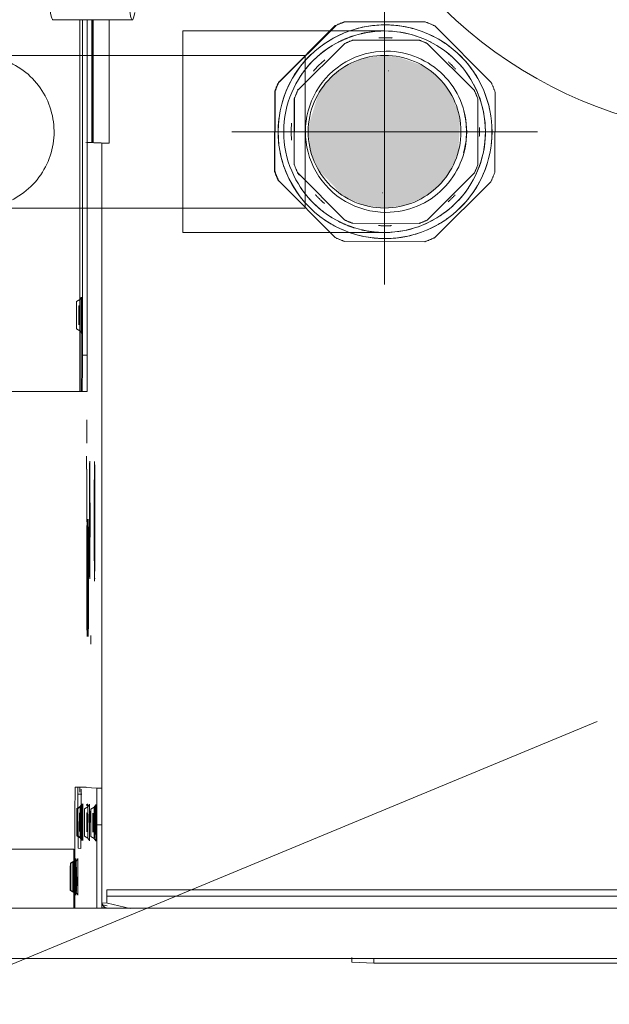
# Model space of a CAD drawing. Header units: millimetres. Extents: x 25471 to 48943, y 4737 to 38988.
# Tile 24 of 117: x 27496 to 27592, y 36672 to 36834. Entities that reach past the tile are written whole.
import ezdxf

# ---------------------------------------------------------------- set-up
doc = ezdxf.new("R2010")
doc.units = ezdxf.units.MM
doc.linetypes.add('ADSK_Осевая', pattern=[700, 500, -100, 0, -100])
doc.linetypes.add('ADSK_Скрыто', pattern=[300, 150, -150])
for name, color, linetype, lineweight in [('A-DETL-____-HDLN', 90, 'ADSK_Скрыто', 9), ('G-XREF-____-OTLN', 8, 'Continuous', 9), ('M-EQPM-___-IDEN', 50, 'Continuous', 20), ('M-EQPM-____-OTLN', 50, 'Continuous', 20), ('P-PIPE-____-CNTR', 3, 'ADSK_Осевая', 20), ('P-PIPE-____-OTLN', 3, 'Continuous', 20)]:
    doc.layers.add(name, color=color, linetype=linetype, lineweight=lineweight)

# ---------------------------------------------------------------- blocks, each defined once
blk = doc.blocks.new('City Class FR - City Class F_iam-1595380-В_Этаж 01_Водопровод')
at = {"layer": 'A-DETL-____-HDLN'}
blk.add_line((-198.46, -38.42), (-198.46, -38.36), dxfattribs=at)
at = {"layer": 'A-DETL-____-HDLN', "flags": 128}
for points in [[(-192.98, -37.28), (-193, -37.28), (-193.03, -37.28), (-193.06, -37.28), (-193.1, -37.28), (-193.14, -37.28), (-193.19, -37.28), (-193.24, -37.28)], [(-192.99, -37.13), (-193.02, -37.12), (-193.05, -37.12), (-193.09, -37.12), (-193.14, -37.12)]]:
    blk.add_lwpolyline(points, dxfattribs=at)
at = {"layer": 'A-DETL-____-HDLN'}
for centre, start_param, end_param in [((-204.84, -35.3), 3.150557, 3.490411), ((-204.84, -35.3), 2.792279, 3.138605), ((-204.82, -34.88), 3.150557, 3.490411), ((-204.82, -34.88), 2.792279, 3.138605), ((-204.82, -34.96), 3.150557, 3.490411), ((-204.82, -34.96), 2.792279, 3.138605), ((-204.84, -35.3), 5.933871, 6.274221), ((-204.84, -35.3), 0.002988, 0.348818), ((-204.82, -34.88), 5.933871, 6.274221), ((-204.82, -34.88), 0.002988, 0.348818), ((-204.82, -34.96), 5.933871, 6.274221), ((-204.82, -34.96), 0.002988, 0.348818), ((-195.87, -35.94), 3.150557, 3.490411), ((-195.87, -35.94), 2.792279, 3.138605), ((-195.87, -36.09), 3.150557, 3.490411), ((-195.87, -36.09), 2.792279, 3.138605), ((-195.87, -36.09), 0.002988, 0.348818), ((-195.87, -36.09), 5.933871, 6.274221), ((-195.87, -35.94), 5.933871, 6.274221), ((-195.87, -35.94), 0.002988, 0.348818), ((-112.86, -35.69), 3.150557, 3.490411), ((-112.86, -35.69), 2.792279, 3.138605), ((-112.86, -35.69), 5.933871, 6.274221), ((-112.86, -35.69), 0.002988, 0.348818), ((-195.97, -38.21), 2.792279, 3.138605), ((-195.97, -38.21), 3.150557, 3.490411), ((-195.92, -37.18), 2.792279, 3.138605), ((-195.92, -37.18), 3.150557, 3.490411), ((-195.97, -38.21), 0.002988, 0.348818), ((-195.97, -38.21), 5.933871, 6.274221), ((-195.92, -37.18), 0.002988, 0.348818), ((-195.92, -37.18), 5.933871, 6.274221)]:
    blk.add_ellipse(centre, major_axis=(1.55, 0), ratio=0.005175, start_param=start_param, end_param=end_param, dxfattribs=at)
at = {"layer": 'G-XREF-____-OTLN'}
for p, q in [((-200.46, 32.58), (-200.31, -35.03)), ((-125.51, 32.96), (-125.36, -35.87)), ((-209.49, -262.24), (-210.12, 26.85)), ((-218.21, -24.17), (-218.08, -84.17)), ((-200.31, -35.03), (-209.99, -35.05)), ((-196.11, -35.21), (-209.99, -35.24)), ((-207.08, -34.9), (-207.4, -35.45)), ((-207.06, -34.49), (-207.38, -35.04)), ((-207.06, -34.57), (-207.38, -35.12)), ((-202.28, -35.44), (-202.59, -34.89)), ((-202.26, -35.03), (-202.58, -34.48)), ((-202.26, -35.11), (-202.58, -34.56)), ((-190.12, -35.23), (-190.13, -35.66)), ((-115.11, -35.29), (-115.42, -35.84)), ((-110.3, -35.83), (-110.62, -35.28)), ((-200.16, -36.21), (-200.14, -35.74)), ((-191.33, -36.23), (-200.16, -36.21)), ((-200.14, -35.74), (-191.31, -35.67)), ((-197.99, -36.52), (-198.87, -36.53)), ((-198.17, -36.78), (-198.48, -37.33)), ((-198.11, -35.54), (-198.43, -36.09)), ((-198.12, -35.7), (-198.43, -36.25)), ((-193.36, -37.32), (-193.68, -36.77)), ((-193.31, -36.24), (-193.63, -35.69)), ((-193.31, -36.08), (-193.62, -35.53)), ((-191.31, -35.67), (-191.31, -36.34)), ((-190.28, -38.77), (-190.16, -36.24)), ((-190.16, -37.04), (-190.16, -36.24)), ((-190.16, -36.24), (-190.16, -37.04)), ((-190.13, -36.46), (-190.13, -35.66)), ((-138.06, -37.04), (-146.71, -37.06)), ((-135.94, -36.99), (-138.06, -37)), ((-138.06, -37), (-135.94, -36.99)), ((-130.01, -37.01), (-133.82, -37.02)), ((-125.37, -36.24), (-125.36, -36.07)), ((-125.37, -36.24), (-125.37, -37.04)), ((-125.37, -36.24), (-125.37, -37.04)), ((-125.36, -35.87), (-64.48, -35.74)), ((-125.36, -36.07), (-109.87, -36.03)), ((-64.48, -36.14), (-119.37, -36.26)), ((-119.37, -37.06), (-119.37, -36.26)), ((-64.48, -36.94), (-119.37, -37.06)), ((-84.56, -36.77), (-84.68, -39.36)), ((-84.56, -36.98), (-84.56, -37.97)), ((-198.21, -37.82), (-198.53, -38.37)), ((-198.46, -38.42), (-198.46, -38.36)), ((-193.41, -38.36), (-193.73, -37.81)), ((-193.46, -38.35), (-193.46, -38.41)), ((-165.28, -37.75), (-166.72, -37.76)), ((-84.56, -37.97), (-84.67, -40.56)), ((-64.48, -37.83), (-84.61, -37.88)), ((-64.48, -37.67), (-84.6, -37.71)), ((-84.56, -37.97), (-64.48, -37.93)), ((-209.98, -38.84), (-196.28, -38.81)), ((-196.28, -39.61), (-209.98, -39.64)), ((-209.9, -40.41), (-209.87, -39.64)), ((-209.42, -39.8), (-209.57, -40.49)), ((-209.12, -40.59), (-209.08, -39.69)), ((-196.28, -38.81), (-196.28, -39.61)), ((-84.68, -39.36), (-193.86, -39.6)), ((-190.28, -38.77), (-190.28, -39.57)), ((-84.68, -39.36), (-84.67, -40.56)), ((-209.97, -44.28), (-209.12, -40.59)), ((-206.97, -40.43), (-208.93, -40.43)), ((-207.97, -40.43), (-207.52, -248.62)), ((-207.97, -40.43), (-207.52, -248.62)), ((-206.52, -248.62), (-206.97, -40.43)), ((-84.67, -40.56), (-64.47, -40.52)), ((-218.88, -84.17), (-218.72, -80.55)), ((-218.88, -84.17), (-218.5, -261.17)), ((-218.88, -84.17), (-218.5, -261.17)), ((-218.08, -84.17), (-217.7, -261.17))]:
    blk.add_line(p, q, dxfattribs=at)
at = {"layer": 'G-XREF-____-OTLN', "flags": 128}
for points in [[(-207.4, -35.45), (-207.77, -35.7), (-207.79, -35.7)], [(-207.38, -35.04), (-207.75, -35.28), (-207.77, -35.29)], [(-207.38, -35.12), (-207.75, -35.36), (-207.77, -35.37)], [(-202.28, -35.44), (-201.9, -35.68), (-201.88, -35.69)], [(-202.26, -35.03), (-201.89, -35.27), (-201.86, -35.27)], [(-202.26, -35.11), (-201.89, -35.35), (-201.87, -35.35)], [(-198.43, -36.09), (-198.8, -36.34), (-198.82, -36.34)], [(-198.43, -36.25), (-198.8, -36.49), (-198.82, -36.49)], [(-193.31, -36.08), (-192.93, -36.32), (-192.91, -36.33)], [(-193.31, -36.24), (-192.94, -36.48), (-192.92, -36.48)], [(-115.42, -35.84), (-115.79, -36.09), (-115.81, -36.09)], [(-110.3, -35.83), (-109.93, -36.08), (-109.91, -36.08)], [(-198.53, -38.37), (-198.9, -38.61), (-198.92, -38.62)], [(-198.48, -37.33), (-198.85, -37.58), (-198.87, -37.58)], [(-193.41, -38.36), (-193.04, -38.6), (-193.02, -38.6)], [(-193.36, -37.32), (-192.99, -37.57), (-192.97, -37.57)], [(-192.98, -37.28), (-193, -37.28), (-193.03, -37.28), (-193.06, -37.28), (-193.1, -37.28), (-193.14, -37.28), (-193.19, -37.28), (-193.24, -37.28)], [(-192.99, -37.13), (-193.02, -37.12), (-193.05, -37.12), (-193.09, -37.12), (-193.14, -37.12)]]:
    blk.add_lwpolyline(points, dxfattribs=at)
at = {"layer": 'G-XREF-____-OTLN'}
for centre, major_axis, ratio, start_param, end_param in [((-204.82, -35.28), (2.99, 0.01), 0.005175, 1.570548, 3.141345), ((-204.82, -35.28), (2.99, 0.01), 0.005175, 3.141345, 4.712141), ((-204.82, -35.36), (2.99, 0.01), 0.005175, 1.570548, 3.141345), ((-204.82, -35.36), (2.99, 0.01), 0.005175, 3.141345, 4.712141), ((-204.84, -35.45), (2.56, 0.01), 0.005175, 1.570548, 3.138605), ((-204.84, -35.45), (2.56, 0.01), 0.005175, 3.141345, 4.712141), ((-204.82, -35.03), (2.56, 0.01), 0.005175, 1.570548, 3.138605), ((-204.82, -35.03), (2.56, 0.01), 0.005175, 3.141345, 4.712141), ((-204.82, -35.11), (2.56, 0.01), 0.005175, 1.570548, 3.138605), ((-204.82, -35.11), (2.56, 0.01), 0.005175, 3.141345, 4.712141), ((-204.84, -34.9), (2.24, 0), 0.005175, 0.002988, 3.138605), ((-204.84, -34.9), (2.24, 0), 0.005175, 3.150557, 6.274221), ((-204.82, -34.48), (2.24, 0), 0.005175, 0.002988, 3.138605), ((-204.82, -34.48), (2.24, 0), 0.005175, 3.150557, 6.274221), ((-204.82, -34.56), (2.24, 0), 0.005175, 0.002988, 3.138605), ((-204.82, -34.56), (2.24, 0), 0.005175, 3.150557, 6.274221), ((-204.82, -35.43), (1.87, 0), 0.005175, 1.570548, 3.138605), ((-204.82, -35.43), (1.87, 0), 0.005175, 3.141345, 4.707866), ((-204.84, -35.3), (1.55, 0), 0.005175, 3.150557, 6.274221), ((-204.84, -35.3), (1.55, 0), 0.005175, 0.002988, 3.138605), ((-204.82, -34.88), (1.55, 0), 0.005175, 0.002988, 3.138605), ((-204.82, -34.88), (1.55, 0), 0.005175, 3.150557, 6.274221), ((-204.82, -34.96), (1.55, 0), 0.005175, 0.002988, 3.138605), ((-204.82, -34.96), (1.55, 0), 0.005175, 3.150557, 6.274221), ((-204.84, -35.45), (2.56, 0.01), 0.005175, 0.002988, 1.570548), ((-204.84, -35.45), (2.56, 0.01), 0.005175, 4.712141, 6.282937), ((-204.82, -35.03), (2.56, 0.01), 0.005175, 0.002988, 1.570548), ((-204.82, -35.03), (2.56, 0.01), 0.005175, 4.712141, 6.282937), ((-204.82, -35.11), (2.56, 0.01), 0.005175, 0.002988, 1.570548), ((-204.82, -35.11), (2.56, 0.01), 0.005175, 4.712141, 6.282937), ((-204.82, -35.28), (2.99, 0.01), 0.005175, 4.712141, 7.853734), ((-204.82, -35.36), (2.99, 0.01), 0.005175, 4.712141, 7.853734), ((-204.82, -35.43), (1.87, 0), 0.005175, 0.78515, 1.570548), ((-196.12, -35.24), (6, 0.01), 0.005175, 0, 1.570548), ((-112.86, -35.29), (2.24, 0), 0.005175, 0.002988, 3.138605), ((-112.86, -35.29), (2.24, 0), 0.005175, 3.150557, 6.274221), ((-204.84, -35.7), (2.99, 0.01), 0.005175, 1.570548, 3.141345), ((-204.84, -35.7), (2.99, 0.01), 0.005175, 3.141345, 4.712141), ((-204.82, -35.51), (1.87, 0), 0.005175, 1.574823, 3.138605), ((-204.82, -35.51), (1.87, 0), 0.005175, 3.141345, 4.707866), ((-204.84, -35.7), (2.99, 0.01), 0.005175, 4.712141, 6.282937), ((-195.87, -36.49), (2.99, 0.01), 0.005175, 2.355947, 3.141345), ((-195.87, -36.49), (2.99, 0.01), 0.005175, 3.141345, 4.712141), ((-195.87, -36.34), (2.99, 0.01), 0.005175, 1.570548, 3.141345), ((-195.87, -36.34), (2.99, 0.01), 0.005175, 3.141345, 4.712141), ((-195.87, -36.09), (2.56, 0.01), 0.005175, 1.570548, 3.138605), ((-195.87, -36.09), (2.56, 0.01), 0.005175, 3.141345, 4.712141), ((-195.87, -36.24), (2.56, 0.01), 0.005175, 1.570548, 3.138605), ((-195.87, -36.24), (2.56, 0.01), 0.005175, 3.141345, 4.712141), ((-195.92, -36.78), (2.24, 0), 0.005175, 0.002988, 3.138605), ((-195.92, -36.78), (2.24, 0), 0.005175, 3.150557, 6.274221), ((-195.87, -35.69), (2.24, 0), 0.005175, 0.002988, 3.138605), ((-195.87, -35.69), (2.24, 0), 0.005175, 3.150557, 6.274221), ((-195.87, -35.54), (2.24, 0), 0.005175, 0.002988, 3.138605), ((-195.87, -35.54), (2.24, 0), 0.005175, 3.150557, 6.274221), ((-195.87, -35.94), (1.55, 0), 0.005175, 3.150557, 6.274221), ((-195.87, -35.94), (1.55, 0), 0.005175, 0.002988, 3.138605), ((-195.87, -36.09), (1.55, 0), 0.005175, 0.002988, 3.138605), ((-195.87, -36.09), (1.55, 0), 0.005175, 3.150557, 6.274221), ((-195.87, -36.09), (2.56, 0.01), 0.005175, 0.002988, 1.570548), ((-195.87, -36.09), (2.56, 0.01), 0.005175, 4.712141, 6.282937), ((-195.87, -36.24), (2.56, 0.01), 0.005175, 0.002988, 1.570548), ((-195.87, -36.24), (2.56, 0.01), 0.005175, 4.712141, 6.282937), ((-195.87, -36.34), (2.99, 0.01), 0.005175, 4.712141, 7.853734), ((-195.87, -36.49), (2.99, 0.01), 0.005175, 4.712141, 7.853734), ((-194.16, -36.25), (4, 0.01), 0.005175, 0.392451, 0.78515), ((-194.13, -35.67), (4, 0.01), 0.005175, 5.497539, 6.282937), ((-196.11, -36.04), (6, 0.01), 0.005175, 0, 0.533166), ((-155.87, -37.12), (9.62, 0.02), 0.005175, 6.282937, 9.42453), ((-119.37, -36.23), (6, 0.01), 0.005175, 3.141593, 4.712141), ((-119.37, -37.03), (6, 0.01), 0.005175, 3.141593, 4.712141), ((-125.36, -35.87), (0, 0.2), 0.000248, 3.932166, 4.717564), ((-112.86, -36.09), (2.99, 0.01), 0.005175, 1.570548, 3.141345), ((-112.86, -36.09), (2.99, 0.01), 0.005175, 3.141345, 4.712141), ((-112.86, -35.84), (2.56, 0.01), 0.005175, 1.570548, 3.138605), ((-112.86, -35.84), (2.56, 0.01), 0.005175, 3.141345, 4.712141), ((-112.86, -35.69), (1.55, 0), 0.005175, 3.150557, 6.274221), ((-112.86, -35.69), (1.55, 0), 0.005175, 0.002988, 3.138605), ((-112.86, -35.84), (2.56, 0.01), 0.005175, 0.002988, 1.570548), ((-112.86, -35.84), (2.56, 0.01), 0.005175, 4.712141, 6.282937), ((-112.86, -36.09), (2.99, 0.01), 0.005175, 4.712141, 7.853734), ((-195.92, -37.58), (2.99, 0.01), 0.005175, 2.174938, 4.712141), ((-195.97, -38.61), (2.99, 0.01), 0.005175, 1.570548, 4.712141), ((-195.97, -38.36), (2.56, 0.01), 0.005175, 1.570548, 3.138605), ((-195.97, -38.36), (2.56, 0.01), 0.005175, 3.141345, 4.712141), ((-195.92, -37.33), (2.56, 0.01), 0.005175, 1.570548, 3.138605), ((-195.92, -37.33), (2.56, 0.01), 0.005175, 3.141345, 4.712141), ((-195.96, -38.36), (2.5, 0.01), 0.005175, 0, 3.141345), ((-195.96, -38.41), (2.5, 0.01), 0.005175, 3.141593, 6.282937), ((-195.97, -37.81), (2.24, 0), 0.005175, 0.002988, 3.138605), ((-195.97, -37.81), (2.24, 0), 0.005175, 3.150557, 6.274221), ((-195.97, -38.21), (1.55, 0), 0.005175, 0.002988, 3.138605), ((-195.97, -38.21), (1.55, 0), 0.005175, 3.150557, 6.274221), ((-195.95, -38.15), (1.55, 0), 0.005175, 0, 3.141345), ((-195.95, -38.15), (1.55, 0), 0.005175, 3.141593, 6.282937), ((-195.92, -37.18), (1.55, 0), 0.005175, 0.002988, 3.138605), ((-195.92, -37.18), (1.55, 0), 0.005175, 3.150557, 6.274221), ((-195.97, -38.36), (2.56, 0.01), 0.005175, 0.002988, 1.570548), ((-195.97, -38.36), (2.56, 0.01), 0.005175, 4.712141, 6.282937), ((-195.97, -38.61), (2.99, 0.01), 0.005175, 6.282937, 7.853734), ((-195.97, -38.61), (2.99, 0.01), 0.005175, 4.712141, 6.282937), ((-195.92, -37.33), (2.56, 0.01), 0.005175, 0.002988, 1.570548), ((-195.92, -37.33), (2.56, 0.01), 0.005175, 4.712141, 6.282937), ((-195.92, -37.58), (2.99, 0.01), 0.005175, 6.282937, 7.853734), ((-195.92, -37.58), (2.99, 0.01), 0.005175, 4.712141, 6.282937), ((-195.92, -37.73), (1.87, 0), 0.005175, 0.002988, 1.570548), ((-195.92, -37.73), (1.87, 0), 0.005175, 4.712141, 6.282937), ((-195.87, -37.29), (2.99, 0.01), 0.005175, 0.019868, 0.360448), ((-195.87, -37.29), (2.99, 0.01), 0.005175, 5.919186, 6.262822), ((-155.87, -37.29), (9.62, 0.02), 0.005175, 6.282937, 9.42453), ((-155.87, -37.29), (9.62, 0.02), 0.005175, 3.145864, 6.278927), ((-155.87, -37.12), (9.62, 0.02), 0.005175, 3.145864, 6.278927), ((-146.38, -38.32), (10, 0.02), 0.005175, 2.827185, 3.141345), ((-146.38, -38.32), (10, 0.02), 0.005175, 3.145848, 3.455504), ((-146.42, -38.31), (9.62, 0.02), 0.005175, 0.314673, 3.141345), ((-146.42, -38.31), (9.62, 0.02), 0.005175, 3.145864, 6.278927), ((-146.39, -37.52), (9.62, 0.02), 0.005175, 6.282937, 9.42453), ((-146.39, -37.52), (9.62, 0.02), 0.005175, 3.145864, 6.278927), ((-208.93, -40.63), (-0.999, 0.046), 0.999987, 4.776266, 6.104173), ((-196.28, -38.78), (6, 0.01), 0.005175, 4.712141, 6.282937), ((-196.28, -39.58), (6, 0.01), 0.005175, 4.712141, 6.282937), ((-208.93, -40.63), (-0.2, 0.009), 0.999987, 4.760269, 6.104173), ((-217.92, -80.55), (0.8, 0.002), 0.005175, 1.570548, 3.141345), ((-218.08, -84.17), (0.8, 0.002), 0.005175, 3.141593, 4.712141)]:
    blk.add_ellipse(centre, major_axis=major_axis, ratio=ratio, start_param=start_param, end_param=end_param, dxfattribs=at)
blk = doc.blocks.new('City Class FR - City Class 25 FR-1553726-В_Этаж 01_Водопровод')
blk.add_blockref('City Class FR - City Class F_iam-1595380-В_Этаж 01_Водопровод', (0, 0))
blk = doc.blocks.new('daa-oborudovanie-komplektkoaksialnogodymoxoda-sudliniteliami-1 - 60_100-1728930-В_Этаж 01_Водопровод')
at = {"layer": 'M-EQPM-____-OTLN', "color": 94}
blk.add_line((114.99, 54), (102, 54), dxfattribs=at)
blk.add_arc((0, 0), 73, 43.3605, 180, dxfattribs=at)
for centre, start_param, end_param in [((102, 0), 0, 0.213423), ((102, 0), 3.141593, 6.283185), ((114.99, 0), 3.141593, 6.283185)]:
    blk.add_ellipse(centre, major_axis=(0, 54), ratio=0.034899, start_param=start_param, end_param=end_param, dxfattribs=at)
blk = doc.blocks.new('ADSK_Полипропилен_Муфта с накидной гайкой - 25 х 3_4_-1254471-В_Этаж 01_Водопровод')
at = {"layer": 'A-DETL-____-HDLN', "color": 210}
for p, q in [((27538.24, 36823.4), (27547.5, 36832.63)), ((27547.58, 36832.62), (27538.31, 36823.4)), ((27547.5, 36832.63), (27547.58, 36832.62)), ((27562.22, 36833.24), (27549.15, 36833.27)), ((27556.49, 36832.74), (27556.48, 36832.74)), ((27573.01, 36823.33), (27563.79, 36832.59)), ((27549.07, 36829.7), (27541.38, 36822.05)), ((27561.26, 36830.24), (27550.42, 36830.26)), ((27570.26, 36821.99), (27562.61, 36829.67)), ((27556.22, 36825.24), (27556.17, 36825.24)), ((27538.31, 36823.4), (27538.24, 36823.4)), ((27537.56, 36808.76), (27537.59, 36821.84)), ((27537.59, 36821.84), (27537.66, 36821.83)), ((27537.66, 36821.83), (27537.63, 36808.76)), ((27541.33, 36822.05), (27541.64, 36822.36)), ((27573.63, 36808.68), (27573.66, 36821.75)), ((27540.75, 36809.86), (27540.77, 36820.71)), ((27540.82, 36820.7), (27540.8, 36809.86)), ((27570.8, 36809.79), (27570.82, 36820.64)), ((27537.63, 36808.76), (27537.56, 36808.76)), ((27541.64, 36808.17), (27541.3, 36808.51)), ((27541.35, 36808.51), (27549.01, 36800.82)), ((27562.55, 36800.79), (27570.23, 36808.45)), ((27538.28, 36807.19), (27547.5, 36797.92)), ((27563.71, 36797.89), (27572.98, 36807.11)), ((27555.21, 36805.27), (27555.26, 36805.26)), ((27550.35, 36800.26), (27561.2, 36800.24)), ((27549.07, 36797.27), (27562.14, 36797.24)), ((27554.81, 36797.78), (27554.82, 36797.78))]:
    blk.add_line(p, q, dxfattribs=at)
for centre, major_axis, start_param, end_param in [((27555.65, 36815.26), (0.84, 17.48), 0.045707, 3.1873), ((27555.57, 36815.26), (0.92, 19.13), 0.394026, 0.482786), ((27555.64, 36815.26), (0.92, 19.13), 0.394026, 0.482786), ((27555.64, 36815.26), (0.84, 17.48), 0.045707, 0.360777), ((27555.65, 36815.26), (0.84, 17.48), 3.1873, 6.328892), ((27555.64, 36815.26), (0.84, 17.48), 6.014774, 6.328892), ((27555.64, 36815.26), (0.92, 19.13), 5.891813, 5.980573), ((27555.64, 36815.26), (0.84, 17.48), 0.450014, 0.688389), ((27555.64, 36815.26), (0.84, 17.48), 5.69075, 5.920038), ((27555.81, 36815.25), (0.76, 15.93), 0.392585, 0.484228), ((27555.69, 36815.25), (0.74, 15.38), 0.045707, 0.116326), ((27555.69, 36815.25), (0.74, 15.38), 6.258274, 6.328892), ((27555.81, 36815.25), (0.76, 15.93), 5.890372, 5.982015), ((27555.64, 36815.26), (0.84, 17.48), 0.777434, 1.410034), ((27555.81, 36815.25), (0.63, 13.18), 0.045707, 3.1873), ((27555.81, 36815.25), (0.63, 13.18), 3.1873, 6.328892), ((27555.64, 36815.26), (0.84, 17.48), 4.969715, 5.594306), ((27555.69, 36815.25), (0.74, 15.38), 0.745794, 0.916416), ((27555.69, 36815.25), (0.74, 15.38), 5.488136, 5.598853), ((27555.57, 36815.26), (0.92, 19.13), 1.179424, 1.268184), ((27555.64, 36815.26), (0.92, 19.13), 1.179424, 1.268184), ((27555.64, 36815.26), (0.92, 19.13), 5.106415, 5.195175), ((27555.81, 36815.25), (0.76, 15.93), 1.177983, 1.269626), ((27555.81, 36815.25), (0.76, 15.93), 5.104974, 5.196617), ((27555.76, 36815.25), (0.63, 13.18), 4.496297, 5.019896), ((27555.64, 36815.26), (0.84, 17.48), 1.495159, 1.73772), ((27555.69, 36815.25), (0.74, 15.38), 1.525674, 1.707333), ((27555.64, 36815.26), (0.84, 17.48), 4.645964, 4.841347), ((27555.69, 36815.25), (0.74, 15.38), 4.709626, 4.806566), ((27555.64, 36815.26), (0.84, 17.48), 1.822968, 2.456663), ((27555.64, 36815.26), (0.84, 17.48), 3.922136, 4.546479), ((27555.81, 36815.25), (0.76, 15.93), 1.963381, 2.055024), ((27555.81, 36815.25), (0.76, 15.93), 4.319575, 4.411219), ((27555.57, 36815.26), (0.92, 19.13), 1.964823, 2.053583), ((27555.64, 36815.26), (0.92, 19.13), 1.964823, 2.053583), ((27555.64, 36815.26), (0.92, 19.13), 4.321017, 4.409777), ((27555.69, 36815.25), (0.74, 15.38), 2.351204, 2.485843), ((27555.69, 36815.25), (0.74, 15.38), 3.918709, 4.026687), ((27555.64, 36815.26), (0.84, 17.48), 2.544852, 2.782508), ((27555.81, 36815.25), (0.76, 15.93), 2.748779, 2.840422), ((27555.81, 36815.25), (0.76, 15.93), 3.534177, 3.625821), ((27555.64, 36815.26), (0.84, 17.48), 3.596636, 3.825202), ((27555.64, 36815.26), (0.84, 17.48), 2.872376, 3.1873), ((27555.69, 36815.25), (0.74, 15.38), 3.118619, 3.1873), ((27555.64, 36815.26), (0.84, 17.48), 3.1873, 3.501272), ((27555.69, 36815.25), (0.74, 15.38), 3.1873, 3.255981), ((27555.64, 36815.26), (0.92, 19.13), 2.750221, 2.838981), ((27555.64, 36815.26), (0.92, 19.13), 3.535619, 3.624379)]:
    blk.add_ellipse(centre, major_axis=major_axis, ratio=0.999987, start_param=start_param, end_param=end_param, dxfattribs=at)
blk = doc.blocks.new('ADSK_Полипропилен_Отвод - Универсальный-V83-В_Этаж 01_Водопровод')
at = {"layer": 'A-DETL-____-HDLN', "color": 210}
for p, q in [((27555.57, 36831.76), (27522.57, 36831.76)), ((27522.57, 36831.76), (27522.57, 36815.26)), ((27555.57, 36802.76), (27555.57, 36827.76)), ((27522.57, 36815.26), (27522.57, 36798.76)), ((27522.57, 36798.76), (27555.57, 36798.76))]:
    blk.add_line(p, q, dxfattribs=at)
at = {"layer": 'A-DETL-____-HDLN', "color": 210, "flags": 128}
for points in [[(27555.57, 36831.76), (27556.23, 36831.75), (27556.89, 36831.71), (27557.55, 36831.64), (27558.2, 36831.55), (27558.85, 36831.43), (27559.49, 36831.29), (27560.13, 36831.12), (27560.76, 36830.92), (27561.38, 36830.7), (27562, 36830.46), (27562.6, 36830.19), (27563.19, 36829.9)], [(27564.34, 36829.24), (27564.89, 36828.88), (27565.42, 36828.49), (27565.95, 36828.09), (27566.45, 36827.66)], [(27567.86, 36826.27), (27568.29, 36825.77), (27568.7, 36825.26), (27569.09, 36824.72), (27569.46, 36824.18)], [(27570.12, 36823.04), (27570.42, 36822.45), (27570.7, 36821.85), (27570.95, 36821.24), (27571.18, 36820.62), (27571.38, 36819.99), (27571.55, 36819.36), (27571.71, 36818.71), (27571.83, 36818.06), (27571.93, 36817.41), (27572, 36816.76), (27572.05, 36816.1), (27572.07, 36815.44), (27572.06, 36814.78), (27572.03, 36814.12), (27571.97, 36813.46), (27571.89, 36812.81), (27571.78, 36812.16), (27571.64, 36811.51), (27571.48, 36810.87), (27571.29, 36810.24), (27571.08, 36809.61), (27570.84, 36809), (27570.57, 36808.39), (27570.29, 36807.8), (27569.98, 36807.22)], [(27569.29, 36806.09), (27568.91, 36805.55), (27568.51, 36805.02), (27568.09, 36804.51), (27567.65, 36804.02)], [(27566.72, 36803.09), (27566.22, 36802.66), (27565.71, 36802.24), (27565.18, 36801.85), (27564.64, 36801.47)], [(27563.5, 36800.79), (27562.92, 36800.49), (27562.32, 36800.2), (27561.72, 36799.95), (27561.1, 36799.71), (27560.47, 36799.5), (27559.84, 36799.32), (27559.2, 36799.16), (27558.55, 36799.03), (27557.9, 36798.93), (27557.24, 36798.85), (27556.59, 36798.79), (27555.93, 36798.76)]]:
    blk.add_lwpolyline(points, dxfattribs=at)
at = {"layer": 'A-DETL-____-HDLN', "color": 210}
for radius, start, end in [(16.5, 0, 180), (12.5, 90, 270), (12.5, 270, 90), (16.5, 180, 0)]:
    blk.add_arc((27555.57, 36815.26), radius, start, end, dxfattribs=at)
for points, knots in [([(27550.62, 36831), (27550.18, 36830.86), (27549.3, 36830.54), (27548.44, 36830.15), (27548.03, 36829.93)], [0.2241306, 0.2241306, 0.2241306, 0.2241306, 0.2857143, 0.3457544, 0.3457544, 0.3457544, 0.3457544]), ([(27555.57, 36831.76), (27554.52, 36831.76), (27553.23, 36831.64), (27551.96, 36831.36), (27551.74, 36831.31)], [0, 0, 0, 0, 0.1428571, 0.1728995, 0.1728995, 0.1728995, 0.1728995]), ([(27546.92, 36829.31), (27546.72, 36829.19), (27546.28, 36828.9), (27545.61, 36828.42), (27544.92, 36827.87), (27544.25, 36827.27), (27543.59, 36826.62), (27542.97, 36825.92), (27542.37, 36825.18), (27541.92, 36824.54), (27541.67, 36824.16), (27541.6, 36824.05)], [0.3992223, 0.3992223, 0.3992223, 0.3992223, 0.4285714, 0.4642857, 0.5, 0.5357143, 0.5714286, 0.6071429, 0.6428571, 0.6785714, 0.6925976, 0.6925976, 0.6925976, 0.6925976]), ([(27541.6, 36806.47), (27541.67, 36806.36), (27541.92, 36805.98), (27542.37, 36805.34), (27542.97, 36804.6), (27543.59, 36803.9), (27544.25, 36803.25), (27545.14, 36802.45), (27546.04, 36801.77), (27546.72, 36801.33), (27546.92, 36801.21)], [0.3074024, 0.3074024, 0.3074024, 0.3074024, 0.3214286, 0.3571429, 0.3928571, 0.4285714, 0.4642857, 0.5, 0.5714286, 0.6007777, 0.6007777, 0.6007777, 0.6007777]), ([(27548.03, 36800.59), (27548.44, 36800.37), (27549.3, 36799.98), (27550.18, 36799.66), (27550.62, 36799.52)], [0.6542456, 0.6542456, 0.6542456, 0.6542456, 0.7142857, 0.7758694, 0.7758694, 0.7758694, 0.7758694]), ([(27551.74, 36799.21), (27551.96, 36799.16), (27553.23, 36798.88), (27554.52, 36798.76), (27555.57, 36798.76)], [0.8271005, 0.8271005, 0.8271005, 0.8271005, 0.8571429, 1, 1, 1, 1])]:
    blk.add_open_spline(points, degree=3, knots=knots, dxfattribs=at)
blk = doc.blocks.new('ADSK_Полипропилен_Обвод - Обвод длинный под сварку-V86-В_Этаж 01_Водопровод')
at = {"layer": 'A-DETL-____-HDLN', "color": 210}
for p, q in [((27440.49, 36826.72), (27440.96, 36826.91)), ((27435.46, 36822.73), (27435.77, 36823.12)), ((27434.03, 36810.27), (27433.84, 36810.73)), ((27438.02, 36805.23), (27437.63, 36805.54)), ((27443.99, 36802.85), (27443.49, 36802.92))]:
    blk.add_line(p, q, dxfattribs=at)
at = {"layer": 'A-DETL-____-HDLN', "color": 210, "flags": 128}
for points in [[(27446.35, 36827.76), (27446.72, 36827.76), (27447.17, 36827.76), (27447.68, 36827.76), (27448.26, 36827.76), (27448.9, 36827.76), (27449.6, 36827.76), (27450.37, 36827.76), (27451.2, 36827.76), (27452.08, 36827.76), (27453.03, 36827.76), (27454.04, 36827.76), (27455.1, 36827.76), (27456.21, 36827.76), (27457.37, 36827.76), (27458.44, 36827.76)], [(27458.44, 36827.76), (27457.71, 36827.76), (27456.53, 36827.76), (27455.4, 36827.76), (27454.33, 36827.76), (27453.31, 36827.76), (27452.34, 36827.76), (27451.44, 36827.76), (27450.59, 36827.76), (27449.81, 36827.76), (27449.09, 36827.76), (27448.43, 36827.76), (27447.83, 36827.76), (27447.3, 36827.76), (27446.84, 36827.76), (27446.45, 36827.76)], [(27472.77, 36827.76), (27472.94, 36827.76), (27474.26, 36827.76), (27475.53, 36827.76), (27476.76, 36827.76), (27477.94, 36827.76), (27479.07, 36827.76), (27480.15, 36827.76), (27481.17, 36827.76), (27482.13, 36827.76), (27483.03, 36827.76), (27483.88, 36827.76), (27484.66, 36827.76), (27485.38, 36827.76), (27486.04, 36827.76), (27486.64, 36827.76), (27487.17, 36827.76), (27487.63, 36827.76), (27488.03, 36827.76), (27488.35, 36827.76), (27488.61, 36827.76), (27488.81, 36827.76), (27488.93, 36827.76), (27488.98, 36827.76), (27488.99, 36827.76)], [(27488.89, 36827.76), (27488.73, 36827.76), (27488.51, 36827.76), (27488.22, 36827.76), (27487.87, 36827.76), (27487.44, 36827.76), (27486.95, 36827.76), (27486.39, 36827.76), (27485.77, 36827.76), (27485.08, 36827.76), (27484.34, 36827.76), (27483.52, 36827.76), (27482.65, 36827.76), (27481.72, 36827.76), (27480.74, 36827.76), (27479.69, 36827.76), (27478.6, 36827.76), (27477.45, 36827.76), (27476.24, 36827.76), (27474.99, 36827.76), (27473.7, 36827.76), (27472.77, 36827.76)], [(27488.99, 36827.76), (27488.95, 36827.76), (27488.89, 36827.76)], [(27488.99, 36827.76), (27489.49, 36827.75), (27489.98, 36827.72), (27490.48, 36827.67), (27490.98, 36827.6), (27491.47, 36827.51), (27491.96, 36827.4), (27492.44, 36827.27), (27492.92, 36827.13), (27493.39, 36826.96), (27493.85, 36826.77), (27494.31, 36826.57), (27494.76, 36826.35), (27495.2, 36826.11), (27495.63, 36825.85), (27496.04, 36825.58), (27496.45, 36825.29), (27496.85, 36824.98), (27497.23, 36824.66), (27497.6, 36824.32), (27497.95, 36823.97), (27498.29, 36823.6), (27498.62, 36823.22), (27498.93, 36822.83), (27499.23, 36822.43), (27499.5, 36822.01), (27499.77, 36821.59), (27500.01, 36821.15), (27500.24, 36820.71), (27500.45, 36820.25), (27500.64, 36819.79), (27500.81, 36819.32), (27500.96, 36818.84), (27501.09, 36818.36), (27501.21, 36817.88), (27501.3, 36817.38), (27501.38, 36816.89), (27501.43, 36816.39), (27501.47, 36815.89), (27501.48, 36815.4), (27501.49, 36815.26)], [(27433.07, 36816.66), (27433.08, 36816.76), (27433.15, 36817.25)], [(27501.49, 36815.26), (27501.48, 36814.76), (27501.45, 36814.26), (27501.4, 36813.76), (27501.33, 36813.27), (27501.24, 36812.78), (27501.13, 36812.29), (27501, 36811.81), (27500.85, 36811.33), (27500.68, 36810.86), (27500.5, 36810.39), (27500.3, 36809.94), (27500.07, 36809.49), (27499.83, 36809.05), (27499.58, 36808.62), (27499.3, 36808.2), (27499.01, 36807.8), (27498.71, 36807.4), (27498.38, 36807.02), (27498.05, 36806.65), (27497.69, 36806.29), (27497.33, 36805.95), (27496.95, 36805.63), (27496.56, 36805.32), (27496.15, 36805.02), (27495.74, 36804.74), (27495.31, 36804.48), (27494.88, 36804.24), (27494.43, 36804.01), (27493.98, 36803.8), (27493.52, 36803.61), (27493.05, 36803.44), (27492.57, 36803.28), (27492.09, 36803.15), (27491.6, 36803.04), (27491.11, 36802.94), (27490.62, 36802.87), (27490.12, 36802.81), (27489.62, 36802.78), (27489.12, 36802.76), (27488.99, 36802.76)], [(27446.35, 36802.76), (27446.72, 36802.76), (27447.17, 36802.76), (27447.68, 36802.76), (27448.26, 36802.76), (27448.9, 36802.76), (27449.6, 36802.76), (27450.37, 36802.76), (27451.2, 36802.76), (27452.08, 36802.76), (27453.03, 36802.76), (27454.04, 36802.76), (27455.1, 36802.76), (27456.21, 36802.76), (27457.37, 36802.76), (27458.59, 36802.76), (27459.85, 36802.76), (27461.16, 36802.76), (27462.52, 36802.76), (27463.91, 36802.76), (27465.35, 36802.76), (27466.82, 36802.76)], [(27467.24, 36802.76), (27465.75, 36802.76), (27464.31, 36802.76), (27462.9, 36802.76), (27461.54, 36802.76), (27460.21, 36802.76), (27458.94, 36802.76), (27457.71, 36802.76), (27456.53, 36802.76), (27455.4, 36802.76), (27454.33, 36802.76), (27453.31, 36802.76), (27452.34, 36802.76), (27451.44, 36802.76), (27450.59, 36802.76), (27449.81, 36802.76), (27449.09, 36802.76), (27448.43, 36802.76), (27447.83, 36802.76), (27447.3, 36802.76), (27446.84, 36802.76), (27446.45, 36802.76)], [(27467.24, 36802.76), (27468.72, 36802.76), (27470.16, 36802.76), (27471.57, 36802.76), (27472.94, 36802.76), (27474.26, 36802.76), (27475.53, 36802.76), (27476.76, 36802.76), (27477.94, 36802.76), (27479.07, 36802.76), (27480.15, 36802.76), (27481.17, 36802.76), (27482.13, 36802.76), (27483.03, 36802.76), (27483.88, 36802.76), (27484.66, 36802.76), (27485.38, 36802.76), (27486.04, 36802.76), (27486.64, 36802.76), (27487.17, 36802.76), (27487.63, 36802.76), (27488.03, 36802.76), (27488.35, 36802.76), (27488.61, 36802.76), (27488.81, 36802.76), (27488.89, 36802.76)], [(27488.99, 36802.76), (27488.95, 36802.76), (27488.85, 36802.76), (27488.68, 36802.76), (27488.43, 36802.76), (27488.12, 36802.76), (27487.75, 36802.76), (27487.3, 36802.76), (27486.79, 36802.76), (27486.22, 36802.76), (27485.58, 36802.76), (27484.87, 36802.76), (27484.1, 36802.76), (27483.28, 36802.76), (27482.39, 36802.76), (27481.44, 36802.76), (27480.44, 36802.76), (27479.38, 36802.76), (27478.26, 36802.76), (27477.1, 36802.76), (27475.88, 36802.76), (27474.62, 36802.76), (27473.31, 36802.76), (27471.96, 36802.76), (27470.56, 36802.76), (27469.13, 36802.76), (27467.65, 36802.76)], [(27488.89, 36802.76), (27488.97, 36802.76), (27488.99, 36802.76)]]:
    blk.add_lwpolyline(points, dxfattribs=at)
at = {"layer": 'A-DETL-____-HDLN', "color": 210}
for start, end in [(0, 165), (165, 169.3107), (171.2819, 180), (180, 188.7181), (195, 0), (190.6893, 195)]:
    blk.add_arc((27445.49, 36815.26), 12.5, start, end, dxfattribs=at)

msp = doc.modelspace()

# ---------------------------------------------------------------- hatches: boundary and pattern name
at = {"layer": 'P-PIPE-____-OTLN'}
msp.add_hatch(color=256, dxfattribs=at).paths.add_polyline_path([(27555.57, 36802.76), (27558.81, 36803.19), (27561.82, 36804.43), (27564.41, 36806.42), (27566.4, 36809.01), (27567.64, 36812.02), (27567.89, 36816.66), (27567.64, 36818.5), (27566.4, 36821.51), (27564.41, 36824.1), (27561.82, 36826.09), (27557.88, 36827.46), (27555.57, 36827.76), (27552.34, 36827.33), (27549.32, 36826.09), (27546.73, 36824.1), (27544.75, 36821.51), (27543.26, 36816.66), (27543.07, 36815.26), (27543.5, 36812.02), (27544.75, 36809.01), (27548.46, 36805.09), (27549.32, 36804.43), (27552.34, 36803.19)])

# ---------------------------------------------------------------- linework, layer by layer
at = {"layer": 'A-DETL-____-HDLN', "color": 210}
for p, q in [((27542.57, 36827.76), (27472.77, 36827.76)), ((27542.57, 36802.76), (27542.57, 36827.76)), ((27458.49, 36802.76), (27542.57, 36802.76))]:
    msp.add_line(p, q, dxfattribs=at)
at = {"layer": 'M-EQPM-___-IDEN'}
msp.add_line((27590.35, 36718.68), (26971.44, 36461.73), dxfattribs=at)
at = {"layer": 'P-PIPE-____-CNTR', "color": 220}
for p, q in [((27555.57, 36790.26), (27555.57, 36840.26)), ((27530.57, 36815.26), (27580.57, 36815.26))]:
    msp.add_line(p, q, dxfattribs=at)

# ---------------------------------------------------------------- block references
at = {"layer": 'A-DETL-____-HDLN', "rotation": 89.87557860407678}
msp.add_blockref('City Class FR - City Class 25 FR-1553726-В_Этаж 01_Водопровод', (27470.12, 36898.14), dxfattribs=at)
at = {"layer": 'A-DETL-____-HDLN', "color": 92, "rotation": 180}
msp.add_blockref('daa-oborudovanie-komplektkoaksialnogodymoxoda-sudliniteliami-1 - 60_100-1728930-В_Этаж 01_Водопровод', (27616.3, 36887.58), dxfattribs=at)
at = {"layer": 'A-DETL-____-HDLN', "color": 210}
for name in ['ADSK_Полипропилен_Муфта с накидной гайкой - 25 х 3_4_-1254471-В_Этаж 01_Водопровод', 'ADSK_Полипропилен_Отвод - Универсальный-V83-В_Этаж 01_Водопровод', 'ADSK_Полипропилен_Обвод - Обвод длинный под сварку-V86-В_Этаж 01_Водопровод']:
    msp.add_blockref(name, (0, 0), dxfattribs=at)

doc.saveas('drawing.dxf')
